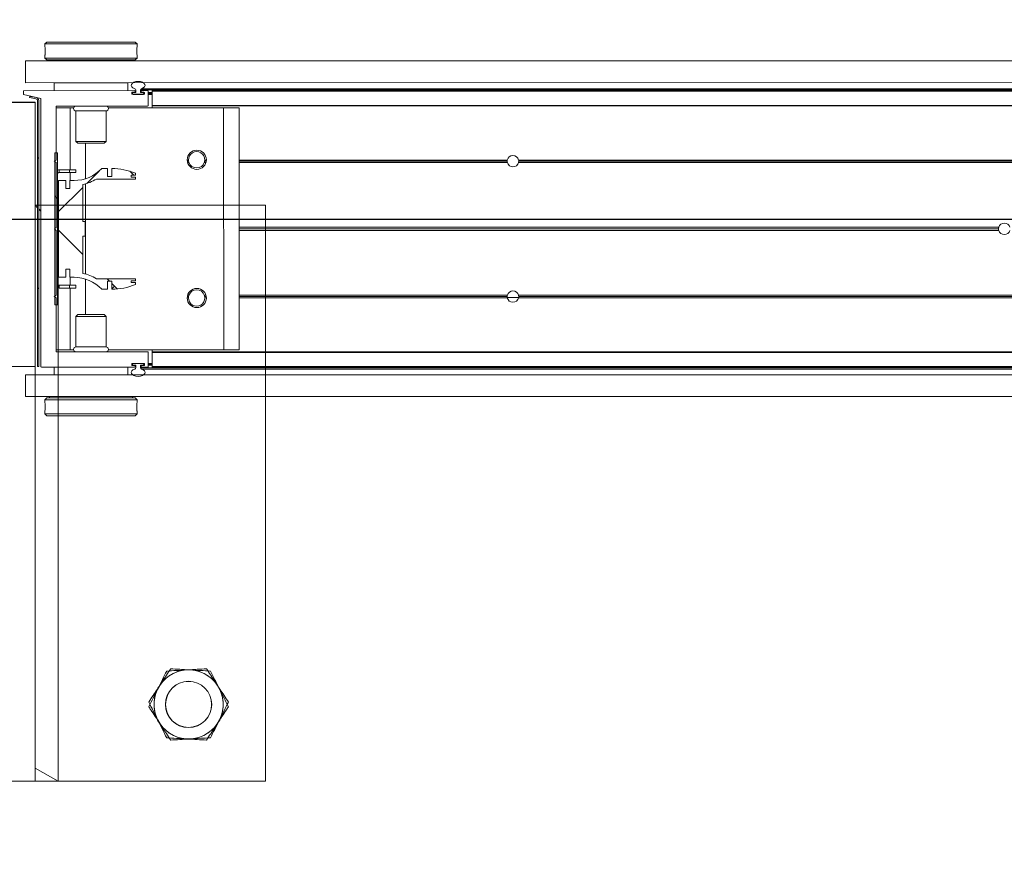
# Model space of a CAD drawing. Header units: feet. Extents: x 0 to 152508, y 0 to 59434.
# Tile 67 of 78: x 152384.16 to 152385.5, y 59280.01 to 59281.15. Entities that reach past the tile are written whole.
import ezdxf
from ezdxf import colors
from ezdxf.entities.mleader import LeaderData, LeaderLine
from ezdxf.math import Vec2, Vec3

# ---------------------------------------------------------------- set-up
doc = ezdxf.new("R2010")
doc.units = ezdxf.units.FT
doc.header["$LTSCALE"] = 0.1
doc.header["$MEASUREMENT"] = 0
doc.layers.add('Bridge plan$0$BR_P_Rail_Object', color=251, linetype='Continuous', lineweight=30)
doc.layers.add('Bridge plan$0$SC_Scratch7', color=252, linetype='Continuous', lineweight=0)
doc.layers.add('Trellis Base$0$L-ANNO-NOTE', color=30, linetype='Continuous')
doc.styles.add('Trellis Base$0$ARIAL', font='arial.ttf', dxfattribs={"width": 0.9})

# ---------------------------------------------------------------- blocks, each defined once
blk = doc.blocks.new('Bridge plan$0$HIGH ST SCREENWALL_2 PANEL PLAN_1')
at = {"layer": 'Bridge plan$0$SC_Scratch7', "lineweight": 0}
for p, q in [((-0.6666906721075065, 0.781226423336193), (-2.534146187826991e-05, 0.7812480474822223)), ((-0.3541912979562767, 0.7812365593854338), (-0.3125247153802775, 0.7812379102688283)), ((-0.3125247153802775, 0.7812379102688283), (-0.2812747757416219, 0.7812389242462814)), ((-0.3125247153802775, 0.7812379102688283), (-0.3125064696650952, 0.2187390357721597)), ((-0.3125247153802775, 0.7812379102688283), (-0.3125241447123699, 0.7636598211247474)), ((-0.2812747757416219, 0.7812389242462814), (-0.3125241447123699, 0.7636598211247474)), ((-0.2812494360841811, -9.121838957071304e-06), (-0.2812747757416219, 0.7812389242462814)), ((-2.534146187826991e-05, 0.7812480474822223), (5.820766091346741e-11, 6.984919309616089e-10)), ((-0.3541730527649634, 0.218737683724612), (-0.3125064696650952, 0.2187390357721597)), ((-0.3124948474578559, -0.1395935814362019), (-0.3125064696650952, 0.2187390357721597)), ((-0.3124948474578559, -0.1395935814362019), (-0.3541614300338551, -0.1395949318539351))]:
    blk.add_line(p, q, dxfattribs=at)
at = {"layer": 'Bridge plan$0$SC_Scratch7'}
blk.add_line((-0.3124993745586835, -1.013488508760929e-05), (-2.91038304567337e-10, 6.984919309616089e-10), dxfattribs=at)
at = {"layer": 'Bridge plan$0$SC_Scratch7', "lineweight": 0, "extrusion": (0, 0, -1)}
for radius in [0.03141660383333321, 0.03124993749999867]:
    blk.add_circle((0.1041884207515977, 0.6770782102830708), radius, dxfattribs=at)
for radius, start, end in [(0.0468749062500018, 33.3338163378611, 93.33381633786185), (0.04687490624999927, 93.33381633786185, 153.3338163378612), (0.0468749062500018, 333.3338163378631, 33.33381633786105), (0.04687490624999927, 153.3338163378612, 213.3338163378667), (0.04687490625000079, 273.3338163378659, 333.3338163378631), (0.04687490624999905, 213.3338163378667, 273.3338163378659)]:
    blk.add_arc((0.1041884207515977, 0.6770782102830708), radius, start, end, dxfattribs=at)
at = {"layer": 'Bridge plan$0$SC_Scratch7', "lineweight": 0}
for points, knots in [([(-0.1284799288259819, 0.7254476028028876), (-0.1303803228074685, 0.7225582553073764), (-0.1342002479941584, 0.7167504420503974), (-0.1392036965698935, 0.7091432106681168), (-0.1422699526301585, 0.7044812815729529), (-0.1433516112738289, 0.7028367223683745)], [0, 0, 0, 0, 0.3905333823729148, 0.7850020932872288, 1, 1, 1, 1]), ([(-0.1014624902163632, 0.7238737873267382), (-0.1021030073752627, 0.7239110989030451), (-0.1069527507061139, 0.7241936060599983), (-0.1160965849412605, 0.7247262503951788), (-0.1243270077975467, 0.7252056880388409), (-0.1284799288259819, 0.7254476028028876)], [0, 0, 0, 0, 0.07010265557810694, 0.5307909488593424, 1, 1, 1, 1]), ([(-0.07444505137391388, 0.7222999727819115), (-0.07883280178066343, 0.722555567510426), (-0.08768875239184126, 0.7230714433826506), (-0.09684352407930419, 0.7236047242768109), (-0.1014624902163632, 0.7238737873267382)], [0, 0, 0, 0, 0.4954579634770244, 1, 1, 1, 1]), ([(-0.06229929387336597, 0.6981152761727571), (-0.06258724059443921, 0.6986886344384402), (-0.0647674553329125, 0.7030298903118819), (-0.06887808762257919, 0.7112150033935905), (-0.07257809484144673, 0.7185824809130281), (-0.07444505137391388, 0.7222999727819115)], [0, 0, 0, 0, 0.070102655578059, 0.5307909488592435, 1, 1, 1, 1]), ([(-0.1433516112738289, 0.7028367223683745), (-0.1453752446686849, 0.6997599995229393), (-0.1494544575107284, 0.6935579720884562), (-0.1544051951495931, 0.6860308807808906), (-0.1573044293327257, 0.6816228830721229), (-0.1582232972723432, 0.6802258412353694)], [0, 0, 0, 0, 0.4020739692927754, 0.8104971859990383, 1, 1, 1, 1]), ([(-0.05015354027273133, 0.6739305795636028), (-0.05212606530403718, 0.6778582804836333), (-0.05610727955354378, 0.6857856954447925), (-0.06022282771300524, 0.6939806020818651), (-0.06229929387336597, 0.6981152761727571)], [0, 0, 0, 0, 0.4954579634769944, 1, 1, 1, 1]), ([(-0.1582232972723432, 0.6802258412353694), (-0.1562507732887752, 0.6762981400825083), (-0.1522695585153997, 0.6683707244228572), (-0.1481540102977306, 0.6601758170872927), (-0.1460775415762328, 0.6560411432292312)], [0, 0, 0, 0, 0.4954579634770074, 1, 1, 1, 1]), ([(-0.06502522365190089, 0.6513196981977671), (-0.06394355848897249, 0.6529642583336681), (-0.06089900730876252, 0.6575931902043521), (-0.05589534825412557, 0.6652007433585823), (-0.05207509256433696, 0.6710090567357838), (-0.05015354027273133, 0.6739305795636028)], [0, 0, 0, 0, 0.2149974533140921, 0.6051517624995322, 1, 1, 1, 1]), ([(-0.1460775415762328, 0.6560411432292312), (-0.1457896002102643, 0.6554677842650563), (-0.1436093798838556, 0.651126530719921), (-0.1394987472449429, 0.642941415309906), (-0.1357987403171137, 0.6355739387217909), (-0.1339317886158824, 0.631856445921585)], [0, 0, 0, 0, 0.07010265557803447, 0.5307909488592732, 1, 1, 1, 1]), ([(-0.07989690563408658, 0.6287088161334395), (-0.07897803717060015, 0.6301058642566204), (-0.0761076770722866, 0.6344699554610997), (-0.0711581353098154, 0.6419952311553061), (-0.06707885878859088, 0.6481973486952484), (-0.06502522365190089, 0.6513196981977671)], [0, 0, 0, 0, 0.189503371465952, 0.5919695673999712, 1, 1, 1, 1]), ([(-0.1339317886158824, 0.631856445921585), (-0.1295440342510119, 0.6316008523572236), (-0.1206880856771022, 0.6310849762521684), (-0.1115333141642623, 0.6305516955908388), (-0.1069143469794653, 0.6302826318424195)], [0, 0, 0, 0, 0.4954579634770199, 1, 1, 1, 1]), ([(-0.1069143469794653, 0.6302826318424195), (-0.1062738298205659, 0.6302453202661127), (-0.101424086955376, 0.6299628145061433), (-0.0922802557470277, 0.6294301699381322), (-0.08404982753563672, 0.6289507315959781), (-0.07989690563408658, 0.6287088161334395)], [0, 0, 0, 0, 0.07010265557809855, 0.5307909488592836, 1, 1, 1, 1])]:
    blk.add_open_spline(points, degree=3, knots=knots, dxfattribs=at)
blk = doc.blocks.new('Bridge plan$0$HIGH ST SCREENWALL_13 PANEL PLAN_3')
at = {"layer": 'Bridge plan$0$SC_Scratch7', "lineweight": 0, "extrusion": (0, 0, -1)}
h = blk.add_hatch(dxfattribs=at)
h.set_pattern_fill('ANSI31', color=256, scale=0.01, style=0, pattern_type=2)
h.set_pattern_definition([(135.001858, (57.98973188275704, -13.85449922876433), (0.08838530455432, 0.08839103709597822), [])])
h.paths.add_polyline_path([(52.37677149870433, -0.1409771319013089, 0.3639702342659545), (52.37883745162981, -0.1434390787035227), (52.3873770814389, -0.1449445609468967), (52.3870877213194, -0.146585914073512), (52.37854809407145, -0.1450804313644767, -0.3639702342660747), (52.3751048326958, -0.1409771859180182), (52.37509313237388, 0.219776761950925), (52.37675979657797, 0.219776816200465)])
h = blk.add_hatch(dxfattribs=at)
h.set_pattern_fill('ANSI31', color=256, scale=0.01, style=0, pattern_type=2)
h.set_pattern_definition([(135.001858, (57.99969882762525, -14.01250515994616), (0.08838530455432, 0.08839103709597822), [])])
h.paths.add_polyline_path([(52.34958175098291, -0.07007765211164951), (52.34957505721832, 0.1362969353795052), (52.3533250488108, 0.1362970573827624), (52.35333174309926, -0.07007753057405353)])
h = blk.add_hatch(dxfattribs=at)
h.set_pattern_fill('ANSI38', color=256, scale=0.01, style=0, pattern_type=2)
h.set_pattern_definition([(135.001858, (57.89973856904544, -14.04775746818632), (0.08838530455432, 0.08839103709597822), []), (45.001858, (57.89973856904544, -14.04775746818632), (0.2651616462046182, 0.0883967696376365), [0.31249938, -0.18749962])])
h.paths.add_polyline_path([(52.3385054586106, 0.08776796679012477), (52.3385051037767, 0.09872595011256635), (52.34811794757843, 0.09872626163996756), (52.34812220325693, -0.03250707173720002), (52.33850935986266, -0.03250738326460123), (52.33850900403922, -0.02154940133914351), (52.33286596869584, -0.02154958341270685), (52.3328663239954, -0.03250756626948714), (52.32722329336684, -0.03250774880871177, 0.2061892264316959), (52.28959266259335, -0.04871628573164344), (52.28155461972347, -0.04871654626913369), (52.2815542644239, -0.03775856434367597), (52.27597684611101, -0.03775874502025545), (52.27597720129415, -0.04871672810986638, -0.09842250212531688), (52.24395606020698, -0.04235294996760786), (52.24395597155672, -0.03964626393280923), (52.24968979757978, -0.0396460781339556), (52.24968971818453, -0.03718545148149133), (52.2439558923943, -0.03718563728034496), (52.24395580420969, -0.03447895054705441), (52.29684656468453, -0.03447723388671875, -0.0857050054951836), (52.31531369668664, -0.02717471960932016), (52.3153120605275, 0.02326603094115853), (52.31203122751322, 0.02326592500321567), (52.31203058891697, 0.04295092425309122), (52.31531142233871, 0.04295103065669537), (52.31530978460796, 0.09339178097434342, -0.0857050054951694), (52.29684217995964, 0.1006930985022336), (52.24395142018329, 0.1006913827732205), (52.24395133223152, 0.1033980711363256), (52.24968515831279, 0.1033982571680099), (52.24968507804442, 0.1058588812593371), (52.24395125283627, 0.1058586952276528), (52.24395116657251, 0.1085653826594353, -0.09842250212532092), (52.27597189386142, 0.1149312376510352), (52.27597224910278, 0.1039732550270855), (52.28154966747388, 0.103973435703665), (52.28154931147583, 0.114931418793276), (52.28958735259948, 0.1149316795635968, 0.2061892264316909), (52.32721903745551, 0.09872558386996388), (52.33286206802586, 0.09872576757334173), (52.33286242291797, 0.08776778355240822)])
at = {"layer": 'Bridge plan$0$SC_Scratch7', "lineweight": 0}
for p, q in [((-52.06757550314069, 0.7822656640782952), (-52.73424083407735, 0.782287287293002)), ((-52.3800748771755, 0.7822757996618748), (-52.42174145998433, 0.7822771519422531)), ((-52.3800748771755, 0.7822757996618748), (-52.38009179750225, 0.2606101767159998)), ((-52.3800748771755, 0.7822757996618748), (-52.38007544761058, 0.7646977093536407)), ((-52.38007544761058, 0.7646977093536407), (-52.34882494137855, 0.7822747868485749)), ((-52.34882494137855, 0.7822747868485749), (-52.3800748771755, 0.7822757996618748)), ((-52.34882494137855, 0.7822747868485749), (-52.34884102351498, 0.2864457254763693)), ((-52.06759242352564, 0.2606000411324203), (-52.06757550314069, 0.7822656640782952)), ((-52.36665356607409, 0.283946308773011), (-52.36665366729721, 0.2808184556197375)), ((-52.36415349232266, 0.2864462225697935), (-52.36665356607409, 0.283946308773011)), ((-52.36665356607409, 0.283946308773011), (-52.24165381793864, 0.2839422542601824)), ((-52.36415349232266, 0.2864462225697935), (-52.24415373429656, 0.2864423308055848)), ((-52.24165381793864, 0.2839422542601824), (-52.24415373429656, 0.2864423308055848)), ((-52.24165391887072, 0.2808131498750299), (-52.24165381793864, 0.2839422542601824)), ((-52.36665408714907, 0.2678788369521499), (-52.3666541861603, 0.2648321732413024)), ((-52.24198785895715, 0.2747478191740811), (-52.24197715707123, 0.2729386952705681)), ((-52.2416544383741, 0.2648281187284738), (-52.241654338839, 0.2678772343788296)), ((-52.39311260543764, 0.2606105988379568), (-52.39311356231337, 0.2311106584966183)), ((-52.39311260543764, 0.2606105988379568), (-48.40353725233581, 0.2604812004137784)), ((-52.3666541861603, 0.2648321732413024), (-52.36415427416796, 0.2623320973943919)), ((-52.3666541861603, 0.2648321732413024), (-52.2416544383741, 0.2648281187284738)), ((-52.36415427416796, 0.2623320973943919), (-52.24415451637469, 0.2623282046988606)), ((-52.36040428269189, 0.2623319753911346), (-52.36040433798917, 0.260609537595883)), ((-52.24790456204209, 0.260605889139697), (-52.24790450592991, 0.2623283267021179)), ((-52.24415451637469, 0.2623282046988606), (-52.2416544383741, 0.2648281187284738)), ((-52.39311356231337, 0.2311106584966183), (-48.40353820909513, 0.2309812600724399)), ((-52.38009275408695, 0.2311102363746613), (-52.38009312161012, 0.2197769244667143)), ((-52.35417392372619, 0.2310260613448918), (-52.35417426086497, 0.2206094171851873)), ((-52.35417392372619, 0.2310260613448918), (-52.3541553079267, 0.2310260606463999)), ((-52.35415564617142, 0.2206094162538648), (-52.3541553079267, 0.2310260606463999)), ((-52.3541553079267, 0.2310260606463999), (-52.2541555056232, 0.2310228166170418)), ((-52.34884281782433, 0.2311092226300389), (-52.34884282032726, 0.2310258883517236)), ((-52.3197803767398, 0.2311082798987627), (-52.3197803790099, 0.231024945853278)), ((-52.28853044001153, 0.2310239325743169), (-52.28853043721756, 0.2311072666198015)), ((-52.2541555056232, 0.2310228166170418), (-52.25415584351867, 0.2206061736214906)), ((-52.25413689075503, 0.2310228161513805), (-52.25413722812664, 0.2206061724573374)), ((-52.38009312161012, 0.2197769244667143), (-52.42175970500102, 0.2197782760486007)), ((-52.38010474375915, -0.1385556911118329), (-52.38009312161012, 0.2197769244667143)), ((-52.37675979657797, 0.219776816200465), (-52.37677149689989, -0.1409771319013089)), ((-52.37675979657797, 0.219776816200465), (-52.37509313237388, 0.219776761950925)), ((-52.37509313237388, 0.219776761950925), (-52.3751048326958, -0.1409771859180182)), ((-52.37228063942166, 0.2197897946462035), (-52.372292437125, -0.1439725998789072)), ((-52.24497607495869, 0.2206058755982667), (-52.37146040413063, 0.2206099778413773)), ((-52.24894766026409, 0.2164678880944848), (-52.24894762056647, 0.2177024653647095)), ((-52.23226792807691, 0.2156471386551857), (-52.24812747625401, 0.2156476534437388)), ((-52.24812738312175, 0.2185226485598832), (-52.24497614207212, 0.2185225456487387)), ((-52.24798930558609, 0.217105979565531), (-52.24798932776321, 0.216439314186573)), ((-52.24715602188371, 0.2156059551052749), (-52.2332393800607, 0.2156055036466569)), ((-52.24353095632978, 0.2179391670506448), (-52.24715594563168, 0.2179392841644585)), ((-52.24415591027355, 0.2193427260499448), (-52.24415589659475, 0.2197856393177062)), ((-52.24353084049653, 0.2215194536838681), (-52.24353095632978, 0.2179391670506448)), ((-52.23686430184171, 0.2179389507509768), (-52.23686418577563, 0.2215192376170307)), ((-52.23342619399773, 0.2179388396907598), (-52.23686430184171, 0.2179389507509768)), ((-52.23686418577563, 0.2215192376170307), (-50.46433150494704, 0.2214617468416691)), ((-52.23623924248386, 0.2197853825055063), (-52.23623925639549, 0.2193424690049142)), ((-52.2355953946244, 0.2232515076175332), (-50.46439194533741, 0.2231940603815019)), ((-52.23541907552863, 0.2185222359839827), (-52.23226783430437, 0.2185221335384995)), ((-52.2272677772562, 0.2206053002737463), (-52.23541900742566, 0.2206055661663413)), ((-52.23342619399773, 0.2179388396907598), (-52.23240597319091, 0.2179388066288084)), ((-52.23240604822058, 0.2156471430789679), (-52.23240602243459, 0.2164388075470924)), ((-52.23240602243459, 0.2164388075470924), (-52.23240600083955, 0.2171054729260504)), ((-52.23240602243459, 0.2164388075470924), (-52.23144819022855, 0.2164387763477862)), ((-52.23240600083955, 0.2171054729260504), (-52.23240597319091, 0.2179388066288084)), ((-52.23240600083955, 0.2171054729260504), (-52.2314476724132, 0.2171054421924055)), ((-52.23240597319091, 0.2179388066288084), (-52.23148259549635, 0.2179387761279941)), ((-52.23144765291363, 0.2177018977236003), (-52.23144769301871, 0.2164673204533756)), ((-52.22644822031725, 0.2006053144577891), (-52.22644759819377, 0.219785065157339)), ((-52.22644773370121, 0.215605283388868), (-52.2212394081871, 0.215605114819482)), ((-52.22644770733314, 0.2164386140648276), (-52.22123938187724, 0.2164384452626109)), ((-52.22644768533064, 0.2171052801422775), (-52.22123935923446, 0.2171051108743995)), ((-52.22644765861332, 0.2179386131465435), (-52.22123933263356, 0.2179384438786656)), ((-52.22123989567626, 0.2005920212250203), (-52.2212392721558, 0.219784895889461)), ((-52.2212392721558, 0.219784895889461), (-52.22123924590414, 0.2206051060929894)), ((-50.46427101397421, 0.2197279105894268), (-52.2212392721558, 0.219784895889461)), ((-50.46429963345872, 0.2205481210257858), (-52.22123924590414, 0.2206051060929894)), ((-52.22123992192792, 0.199771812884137), (-52.22123989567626, 0.2005920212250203)), ((-50.46360140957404, 0.2005350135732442), (-52.22123989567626, 0.2005920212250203)), ((-52.35145037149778, 0.1264428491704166), (-52.35144801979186, 0.1989558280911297)), ((-52.35144807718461, 0.1971718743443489), (-52.33248978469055, 0.1971712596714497)), ((-52.35062778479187, 0.1997760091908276), (-52.22728157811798, 0.1997720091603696)), ((-52.34884383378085, 0.199775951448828), (-52.34884391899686, 0.1971717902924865)), ((-52.33249250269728, 0.11337976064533), (-52.33248978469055, 0.1971712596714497)), ((-52.33248978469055, 0.1971712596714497), (-52.32778342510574, 0.1971711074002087)), ((-52.32457326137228, 0.1932134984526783), (-52.32457460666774, 0.1517306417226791)), ((-52.28374001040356, 0.1932121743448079), (-52.32457326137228, 0.1932134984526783)), ((-52.28374135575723, 0.1517293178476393), (-52.28374001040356, 0.1932121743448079)), ((-52.28052958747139, 0.1971695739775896), (-52.12415686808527, 0.1971645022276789)), ((-52.22124000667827, 0.1971676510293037), (-52.22123992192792, 0.199771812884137)), ((-50.46357279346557, 0.1997148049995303), (-52.22123992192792, 0.199771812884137)), ((-52.12416751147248, -0.1309598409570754), (-52.12415686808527, 0.1971645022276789)), ((-52.12415686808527, 0.1971645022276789), (-52.10332357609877, 0.197163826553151)), ((-52.1033342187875, -0.1309605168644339), (-52.10332357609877, 0.197163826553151)), ((-52.32457460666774, 0.1517306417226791), (-52.32220263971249, 0.149358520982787)), ((-52.28374135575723, 0.1517293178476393), (-52.32457460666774, 0.1517306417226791)), ((-52.28611347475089, 0.1493573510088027), (-52.32220263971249, 0.149358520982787)), ((-52.31165960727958, 0.1011175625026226), (-52.31165804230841, 0.1493581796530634)), ((-52.28611347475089, 0.1493573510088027), (-52.28374135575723, 0.1517293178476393)), ((-52.3533250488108, 0.1362970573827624), (-52.35333174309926, -0.07007753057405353)), ((-52.34957505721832, 0.1362969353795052), (-52.3533250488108, 0.1362970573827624)), ((-52.34957505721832, 0.1362969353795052), (-52.34958175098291, -0.07007765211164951)), ((-52.35395042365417, 0.1247762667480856), (-52.35145037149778, 0.1264428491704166)), ((-52.35145047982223, 0.1231095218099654), (-52.35395042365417, 0.1247762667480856)), ((-52.35145333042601, 0.0352342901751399), (-52.35145047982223, 0.1231095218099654)), ((-52.17190123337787, 0.1264370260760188), (-52.17363155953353, 0.1264370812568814)), ((-52.17171155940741, 0.1247703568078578), (-52.17347053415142, 0.1247704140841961)), ((-52.17125550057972, 0.1231036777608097), (-52.17308664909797, 0.1231037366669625)), ((-52.14814841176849, 0.1231029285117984), (-52.1503962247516, 0.1231030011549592)), ((-52.14776441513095, 0.1247695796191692), (-52.14994005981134, 0.1247696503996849)), ((-52.14760328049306, 0.1264362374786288), (-52.14975027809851, 0.1264363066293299)), ((-51.73926336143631, 0.1230896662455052), (-52.10332597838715, 0.1231014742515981)), ((-51.73947141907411, 0.1247563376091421), (-52.10332592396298, 0.1247681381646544)), ((-51.73931962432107, 0.1264229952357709), (-52.10332587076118, 0.1264348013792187)), ((-51.73939160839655, 0.1260063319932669), (-51.72392831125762, 0.1260058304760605)), ((-50.62749559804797, 0.1230536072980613), (-51.72405674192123, 0.1230891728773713)), ((-50.62749549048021, 0.1263869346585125), (-51.72400026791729, 0.1264224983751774)), ((-50.62749554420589, 0.1247202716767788), (-51.72384858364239, 0.1247558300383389)), ((-52.34715913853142, 0.1133802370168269), (-52.34715926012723, 0.1096302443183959)), ((-52.33315062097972, 0.1096297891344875), (-52.34715926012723, 0.1096302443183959)), ((-52.33315049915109, 0.1133797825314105), (-52.34715913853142, 0.1133802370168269)), ((-52.33315062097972, 0.1096297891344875), (-52.33315049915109, 0.1133797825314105)), ((-52.3248173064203, 0.1096295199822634), (-52.33315062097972, 0.1096297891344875)), ((-52.32481718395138, 0.1133795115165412), (-52.33315049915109, 0.1133797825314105)), ((-52.33249297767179, 0.0987257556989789), (-52.33249262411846, 0.1096297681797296)), ((-52.3248173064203, 0.1096295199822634), (-52.32481718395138, 0.1133795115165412)), ((-52.28154931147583, 0.114931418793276), (-52.28958735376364, 0.1149316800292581)), ((-52.28154966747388, 0.103973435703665), (-52.28154931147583, 0.114931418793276)), ((-52.27597189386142, 0.1149312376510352), (-52.27597224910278, 0.1039732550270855)), ((-52.24395125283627, 0.1058586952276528), (-52.24395116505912, 0.1085653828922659)), ((-52.34811794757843, 0.09872626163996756), (-52.34812220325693, -0.03250707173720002)), ((-52.3385051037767, 0.09872595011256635), (-52.34811794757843, 0.09872626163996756)), ((-52.3385054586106, 0.08776796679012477), (-52.3385051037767, 0.09872595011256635)), ((-52.33286206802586, 0.09872576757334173), (-52.33286242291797, 0.08776778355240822)), ((-52.32721903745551, 0.09872558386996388), (-52.33286206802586, 0.09872576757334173)), ((-52.31166379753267, -0.0280592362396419), (-52.31165982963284, 0.09427606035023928)), ((-52.29684217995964, 0.1006930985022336), (-52.24395142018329, 0.1006913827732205)), ((-52.27597224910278, 0.1039732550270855), (-52.28154966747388, 0.103973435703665)), ((-52.24968515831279, 0.1033982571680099), (-52.24968507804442, 0.1058588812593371)), ((-52.24395133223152, 0.1033980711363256), (-52.24968515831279, 0.1033982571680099)), ((-52.24968507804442, 0.1058588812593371), (-52.24395125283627, 0.1058586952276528)), ((-52.24395142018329, 0.1006913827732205), (-52.24395133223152, 0.1033980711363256)), ((-52.33286242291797, 0.08776778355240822), (-52.3385054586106, 0.08776796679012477)), ((-52.31531142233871, 0.04295103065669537), (-52.31530978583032, 0.09339178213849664)), ((-52.31203058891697, 0.04295092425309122), (-52.31531142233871, 0.04295103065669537)), ((-52.31203122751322, 0.02326592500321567), (-52.31203058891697, 0.04295092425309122)), ((-52.35357798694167, 0.03310977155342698), (-52.35145333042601, 0.0352342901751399)), ((-52.35145346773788, 0.03098511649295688), (-52.35357798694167, 0.03310977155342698)), ((-52.35145631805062, -0.0568901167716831), (-52.35145346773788, 0.03098511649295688)), ((-51.07251575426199, 0.03094363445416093), (-52.10332896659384, 0.03097706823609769)), ((-51.07281012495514, 0.03306823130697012), (-52.10332889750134, 0.03310165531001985)), ((-51.07251561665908, 0.03519280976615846), (-52.10332882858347, 0.0352262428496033)), ((-52.31531369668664, -0.02717471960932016), (-52.3153120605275, 0.02326603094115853)), ((-52.3153120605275, 0.02326603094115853), (-52.31203122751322, 0.02326592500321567)), ((-52.3767667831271, 0.004360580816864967), (-52.38010021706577, 0.001027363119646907)), ((-52.37228748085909, 0.008839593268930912), (-52.37510006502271, 0.006027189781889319)), ((-52.33850935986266, -0.03250738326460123), (-52.33850900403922, -0.02154940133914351)), ((-52.33850900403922, -0.02154940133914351), (-52.33286596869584, -0.02154958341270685)), ((-52.33286596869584, -0.02154958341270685), (-52.3328663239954, -0.03250756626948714)), ((-52.34812220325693, -0.03250707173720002), (-52.33850935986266, -0.03250738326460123)), ((-52.3328663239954, -0.03250756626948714), (-52.3272232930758, -0.03250774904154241)), ((-52.33249758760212, -0.04341159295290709), (-52.33249723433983, -0.03250757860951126)), ((-52.31166558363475, -0.08314135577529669), (-52.31166401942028, -0.03490073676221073)), ((-52.24395580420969, -0.03447895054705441), (-52.29684656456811, -0.03447723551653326)), ((-52.28155461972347, -0.04871654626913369), (-52.2815542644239, -0.03775856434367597)), ((-52.2815542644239, -0.03775856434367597), (-52.27597684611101, -0.03775874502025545)), ((-52.27597684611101, -0.03775874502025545), (-52.27597720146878, -0.04871672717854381)), ((-52.24968979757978, -0.0396460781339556), (-52.24968971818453, -0.03718545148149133)), ((-52.24395597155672, -0.03964626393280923), (-52.24968979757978, -0.0396460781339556)), ((-52.24968971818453, -0.03718545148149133), (-52.2439558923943, -0.03718563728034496)), ((-52.24395606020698, -0.04235294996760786), (-52.24395597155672, -0.03964626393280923)), ((-52.2439558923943, -0.03718563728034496), (-52.24395580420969, -0.03447895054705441)), ((-52.34716422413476, -0.04341111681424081), (-52.34716434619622, -0.04716110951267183)), ((-52.34716434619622, -0.04716110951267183), (-52.33315570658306, -0.0471615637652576)), ((-52.34716422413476, -0.04341111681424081), (-52.33315558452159, -0.04341157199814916)), ((-52.33315558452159, -0.04341157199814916), (-52.33315570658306, -0.0471615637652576)), ((-52.33315570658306, -0.0471615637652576), (-52.32482239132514, -0.04716183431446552)), ((-52.33315558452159, -0.04341157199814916), (-52.32482226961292, -0.04341184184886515)), ((-52.3325004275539, -0.1309530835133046), (-52.33249770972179, -0.04716158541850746)), ((-52.32482226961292, -0.04341184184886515), (-52.32482239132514, -0.04716183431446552)), ((-52.28959266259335, -0.04871628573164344), (-52.28155461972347, -0.04871654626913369)), ((-52.35395636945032, -0.05855669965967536), (-52.35145631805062, -0.0568901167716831)), ((-52.35145642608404, -0.06022344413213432), (-52.35395636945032, -0.05855669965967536)), ((-52.3514587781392, -0.1327364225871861), (-52.35145642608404, -0.06022344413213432)), ((-52.17190728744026, -0.0602292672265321), (-52.17363761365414, -0.06022921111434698)), ((-52.17171750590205, -0.0585626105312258), (-52.17347648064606, -0.05856255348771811)), ((-52.17126133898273, -0.0568959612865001), (-52.17309248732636, -0.05689590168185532)), ((-52.1481542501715, -0.05689671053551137), (-52.15040206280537, -0.05689663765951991)), ((-52.14777036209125, -0.05856338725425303), (-52.14994600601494, -0.058563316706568)), ((-52.14760933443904, -0.06023005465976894), (-52.14975633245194, -0.06022998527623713)), ((-51.73932567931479, -0.06024329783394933), (-52.10333192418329, -0.06023149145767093)), ((-51.7394773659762, -0.05857662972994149), (-52.10333187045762, -0.05856482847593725)), ((-51.73926919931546, -0.05690997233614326), (-52.10333181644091, -0.05689816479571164)), ((-50.62750143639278, -0.05694603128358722), (-51.72406258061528, -0.05691046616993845)), ((-50.6275015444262, -0.0602793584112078), (-51.72400632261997, -0.0602437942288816)), ((-50.62750149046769, -0.0586126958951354), (-51.72385452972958, -0.05857713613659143)), ((-52.35333174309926, -0.07007753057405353), (-52.34958175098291, -0.07007765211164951)), ((-52.32458230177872, -0.08551297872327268), (-52.32458364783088, -0.1269958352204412)), ((-52.32221017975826, -0.08314101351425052), (-52.32458230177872, -0.08551297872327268)), ((-52.32458230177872, -0.08551297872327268), (-52.28374905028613, -0.08551430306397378)), ((-52.32221017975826, -0.08314101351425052), (-52.28612101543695, -0.08314218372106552)), ((-52.28374905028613, -0.08551430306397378), (-52.28612101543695, -0.08314218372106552)), ((-52.28375039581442, -0.1269971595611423), (-52.28374905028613, -0.08551430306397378)), ((-52.35145871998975, -0.1309524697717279), (-52.3325004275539, -0.1309530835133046)), ((-52.22727926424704, -0.1335606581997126), (-52.35063859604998, -0.1335566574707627)), ((-52.3325004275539, -0.1309530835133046), (-52.32779406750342, -0.1309532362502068)), ((-52.32458364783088, -0.1269958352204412), (-52.28375039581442, -0.1269971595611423)), ((-52.28054022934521, -0.1309547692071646), (-52.12416751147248, -0.1309598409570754)), ((-52.22125075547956, -0.1342489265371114), (-52.22125073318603, -0.1335608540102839)), ((-52.22125073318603, -0.1335608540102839), (-52.22125064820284, -0.1309566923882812)), ((-50.46358360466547, -0.133617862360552), (-52.22125073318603, -0.1335608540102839)), ((-52.12416751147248, -0.1309598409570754), (-52.1033342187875, -0.1309605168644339)), ((-52.42177132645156, -0.1385543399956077), (-52.38010474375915, -0.1385556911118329)), ((-52.372292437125, -0.1439725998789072), (-52.3957300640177, -0.1493884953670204)), ((-52.37883745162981, -0.1434390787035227), (-52.3873770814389, -0.1449445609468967)), ((-52.3870877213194, -0.146585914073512), (-52.3873770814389, -0.1449445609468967)), ((-52.37854809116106, -0.1450804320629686), (-52.3870877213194, -0.146585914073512)), ((-52.22645970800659, -0.1535737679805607), (-52.22645908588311, -0.1343808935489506)), ((-52.22125138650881, -0.153706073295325), (-52.22125075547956, -0.1342489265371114)), ((-50.46360765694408, -0.1343059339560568), (-52.22125075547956, -0.1342489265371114)), ((-52.3957300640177, -0.1493884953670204), (-52.39573022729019, -0.1543884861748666)), ((-52.39573022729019, -0.1543884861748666), (-52.24498823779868, -0.1543933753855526)), ((-52.35416814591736, -0.1648064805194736), (-52.35416780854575, -0.154389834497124)), ((-52.25416800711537, -0.1543930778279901), (-52.25416834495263, -0.1648097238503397)), ((-52.24895959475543, -0.1514897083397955), (-52.24895955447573, -0.1502551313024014)), ((-52.24498817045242, -0.1523100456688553), (-52.24813941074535, -0.1523099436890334)), ((-52.24813931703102, -0.1494349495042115), (-52.23227976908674, -0.1494354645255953)), ((-52.24800122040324, -0.1502266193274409), (-52.24800124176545, -0.1508932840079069)), ((-52.23325122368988, -0.1493937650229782), (-52.24716785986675, -0.1493933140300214)), ((-52.2469810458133, -0.1517266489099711), (-52.24354294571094, -0.1517267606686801)), ((-52.24416800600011, -0.1535731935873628), (-52.24416799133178, -0.1531302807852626)), ((-52.24354294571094, -0.1517267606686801), (-52.2435430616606, -0.1553070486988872)), ((-52.2368764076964, -0.1553072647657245), (-52.23687629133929, -0.151726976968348)), ((-52.2368764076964, -0.1553072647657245), (-50.46434372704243, -0.1553647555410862)), ((-52.23687629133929, -0.151726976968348), (-52.23325129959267, -0.1517270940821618)), ((-52.23625133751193, -0.1531305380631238), (-52.23625135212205, -0.1535734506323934)), ((-52.23560772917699, -0.1570396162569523), (-50.46440427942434, -0.1570970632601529)), ((-52.23543117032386, -0.1543936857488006), (-52.22727993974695, -0.1543939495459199)), ((-52.23227986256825, -0.1523104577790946), (-52.23543110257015, -0.1523103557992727)), ((-52.23325129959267, -0.1517270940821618), (-52.23241796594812, -0.1517271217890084)), ((-52.23241796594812, -0.1517271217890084), (-52.2324179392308, -0.1508937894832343)), ((-52.23241796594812, -0.1517271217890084), (-52.23149458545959, -0.1517271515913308)), ((-52.2324179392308, -0.1508937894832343), (-52.23241791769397, -0.1502271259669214)), ((-52.2324179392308, -0.1508937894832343), (-52.23145960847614, -0.1508938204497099)), ((-52.23241791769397, -0.1502271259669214), (-52.23241789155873, -0.1494354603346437)), ((-52.23241791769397, -0.1502271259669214), (-52.23146008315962, -0.1502271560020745)), ((-52.2314595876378, -0.1502556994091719), (-52.23145962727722, -0.1514902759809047)), ((-52.22645964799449, -0.1517273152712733), (-52.22125132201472, -0.1517274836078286)), ((-52.22645962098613, -0.1508939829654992), (-52.22125129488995, -0.1508941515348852)), ((-52.22645960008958, -0.1502273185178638), (-52.22125127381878, -0.1502274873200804)), ((-52.22645957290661, -0.1493939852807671), (-52.22125124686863, -0.1493941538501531)), ((-52.22125140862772, -0.1543941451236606), (-52.22125138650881, -0.153706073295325)), ((-50.46431179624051, -0.1544511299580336), (-52.22125140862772, -0.1543941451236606)), ((-50.46428774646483, -0.1537630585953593), (-52.22125138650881, -0.153706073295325)), ((-52.39312641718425, -0.1652218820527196), (-52.39312737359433, -0.194721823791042)), ((-52.39312641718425, -0.1652218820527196), (-48.40355106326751, -0.1653512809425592)), ((-52.25416834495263, -0.1648097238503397), (-52.35416814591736, -0.1648064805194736)), ((-52.31979321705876, -0.1648075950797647), (-52.31979323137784, -0.1652242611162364)), ((-52.28854329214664, -0.165225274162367), (-52.28854327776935, -0.1648086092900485)), ((-52.39312737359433, -0.194721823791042), (-48.40355201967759, -0.194851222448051)), ((-52.36666921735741, -0.1986117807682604), (-52.36666931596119, -0.2016608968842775)), ((-52.36416914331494, -0.1961118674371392), (-52.36666921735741, -0.1986117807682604)), ((-52.24166946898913, -0.1986158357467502), (-52.36666921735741, -0.1986117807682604)), ((-52.24416938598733, -0.1961157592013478), (-52.36416914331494, -0.1961118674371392)), ((-52.36041910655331, -0.1947228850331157), (-52.36041915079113, -0.1961119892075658)), ((-52.24791937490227, -0.1961156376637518), (-52.24791932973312, -0.1947265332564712)), ((-52.24166946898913, -0.1986158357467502), (-52.24416938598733, -0.1961157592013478)), ((-52.24166956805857, -0.2016624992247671), (-52.24166946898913, -0.1986158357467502)), ((-52.36633579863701, -0.208531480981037), (-52.36634649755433, -0.2067223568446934)), ((-52.36666973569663, -0.2145968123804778), (-52.36666983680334, -0.2177259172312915)), ((-52.36666983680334, -0.2177259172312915), (-52.36416992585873, -0.2202259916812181)), ((-52.24167008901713, -0.2177299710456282), (-52.36666983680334, -0.2177259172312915)), ((-52.24417016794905, -0.2202298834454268), (-52.36416992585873, -0.2202259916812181)), ((-52.24417016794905, -0.2202298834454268), (-52.24167008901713, -0.2177299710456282)), ((-52.24167008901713, -0.2177299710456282), (-52.24166998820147, -0.2146021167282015))]:
    blk.add_line(p, q, dxfattribs=at)
at = {"layer": 'Bridge plan$0$SC_Scratch7', "lineweight": 0, "extrusion": (0, 0, -1)}
for centre, radius in [((52.17174534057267, 0.6781025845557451), 0.0314166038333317), ((52.17174534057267, 0.6781025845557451), 0.03124993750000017), ((52.16061740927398, 0.1268533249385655), 0.01302080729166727), ((52.16062349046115, -0.06064629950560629), 0.01302080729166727)]:
    blk.add_circle(centre, radius, dxfattribs=at)
at = {"layer": 'Bridge plan$0$SC_Scratch7', "lineweight": 0}
for centre, radius, start, end in [((-52.17174534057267, 0.6781025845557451), 0.04687490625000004, 93.33381642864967, 153.3338164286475), ((-52.17174534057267, 0.6781025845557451), 0.04687490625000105, 33.33381642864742, 93.33381642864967), ((-52.17174534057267, 0.6781025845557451), 0.04687490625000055, 153.3338164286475, 213.3338164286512), ((-52.17174534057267, 0.6781025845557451), 0.04687490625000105, 333.3338164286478, 33.33381642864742), ((-52.17174534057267, 0.6781025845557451), 0.04687490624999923, 273.3338164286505, 333.3338164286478), ((-52.17174534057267, 0.6781025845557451), 0.04687490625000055, 213.3338164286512, 273.3338164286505), ((-52.42897159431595, 0.2743910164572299), 0.06265684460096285, 354.0342443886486, 5.887848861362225), ((-52.37146043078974, 0.2197897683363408), 0.0008202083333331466, 89.99814166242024, 179.9981416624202), ((-52.24812744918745, 0.2164678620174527), 0.0008202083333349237, 179.9981416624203, 269.9981416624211), ((-52.24812740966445, 0.2177024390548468), 0.0008202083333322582, 89.99814166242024, 179.9981416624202), ((-52.24715599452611, 0.2164392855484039), 0.00083333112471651, 179.9981031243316, 269.9981416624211), ((-52.24715597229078, 0.2171059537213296), 0.000833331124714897, 89.9981416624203, 179.9981776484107), ((-52.24497611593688, 0.2193427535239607), 0.0008202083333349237, 269.9981416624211, 359.9981416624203), ((-52.24497610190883, 0.2197856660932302), 0.0008202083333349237, 359.9981416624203, 89.9981416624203), ((-52.24534784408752, 0.2215195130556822), 0.001817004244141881, 359.9981416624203, 72.4356820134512), ((-52.23504718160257, 0.2215191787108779), 0.001817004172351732, 107.5606011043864, 179.9981433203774), ((-52.23541904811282, 0.2193424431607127), 0.0008202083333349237, 179.9981416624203, 269.9981416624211), ((-52.23541903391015, 0.2197853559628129), 0.0008202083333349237, 89.9981416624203, 179.9981416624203), ((-52.23342622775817, 0.2168976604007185), 0.001041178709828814, 11.51323150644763, 89.9981416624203), ((-52.23323935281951, 0.2164388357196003), 0.0008333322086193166, 269.9981416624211, 359.9980818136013), ((-52.23226790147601, 0.2164673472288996), 0.0008202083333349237, 269.9981416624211, 359.9981416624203), ((-52.23226786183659, 0.2177019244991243), 0.0008202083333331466, 359.9981416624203, 89.99814166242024), ((-52.2272678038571, 0.219785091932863), 0.0008202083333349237, 359.9981416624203, 89.9981416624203), ((-52.22728155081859, 0.2006053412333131), 0.0008333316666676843, 269.9981416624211, 359.9981416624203), ((-52.35062781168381, 0.1989558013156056), 0.0008202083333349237, 89.9981416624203, 179.9981416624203), ((-52.32457315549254, 0.1964943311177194), 0.003280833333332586, 89.99814166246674, 269.9981416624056), ((-52.28373990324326, 0.196493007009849), 0.003280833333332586, 269.9981416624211, 89.99814166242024), ((-52.16082573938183, 0.1268533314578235), 0.01108331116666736, 357.843657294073, 182.1526260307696), ((-52.16082573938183, 0.1268533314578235), 0.01108331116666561, 182.1526260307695, 190.8324766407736), ((-52.16082573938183, 0.1268533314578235), 0.01108331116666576, 190.8324766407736, 199.7742688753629), ((-52.16082573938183, 0.1268533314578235), 0.01108331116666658, 199.7742688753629, 340.2220144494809), ((-52.16082573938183, 0.1268533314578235), 0.01108331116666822, 340.2220144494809, 349.1638066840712), ((-52.16082573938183, 0.1268533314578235), 0.01108331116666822, 349.1638066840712, 357.843657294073), ((-51.73165999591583, 0.1248851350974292), 0.007812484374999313, 168.6473907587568, 180.9446345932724), ((-51.73165999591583, 0.1248851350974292), 0.007812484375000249, 180.9446345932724, 193.2865001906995), ((-51.73165999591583, 0.1248851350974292), 0.007812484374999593, 11.34889256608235, 168.6473907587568), ((-51.73165999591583, 0.1248851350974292), 0.007812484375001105, 193.2865001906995, 346.7097831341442), ((-51.73165999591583, 0.1248851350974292), 0.007812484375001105, 346.7097831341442, 359.0516487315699), ((-51.73165999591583, 0.1248851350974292), 0.007812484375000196, 359.0516487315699, 11.3488925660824), ((-52.34715933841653, 0.1072135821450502), 0.002416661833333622, 89.9981416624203, 179.9981416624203), ((-52.34715933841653, 0.1072135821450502), 0.006166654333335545, 89.9981416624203, 113.0704114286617), ((-52.32721735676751, 0.1505164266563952), 0.05179084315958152, 269.9981416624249, 316.6001438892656), ((-52.27597460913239, 0.03120132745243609), 0.0837299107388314, 67.51378105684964, 89.9981416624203), ((-52.32721735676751, 0.1505164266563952), 0.05835250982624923, 281.7746374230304, 301.3688958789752), ((-51.06499763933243, 0.03306797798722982), 0.007812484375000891, 15.7783413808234, 164.2179419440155), ((-51.06499763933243, 0.03306797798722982), 0.007812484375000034, 164.2179419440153, 179.9981416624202), ((-51.06499763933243, 0.03306797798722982), 0.007812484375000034, 179.9981416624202, 195.7783413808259), ((-51.06499763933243, 0.03306797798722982), 0.007812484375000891, 195.7783413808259, 344.217941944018), ((-52.32722497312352, -0.08429859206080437), 0.05179084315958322, 43.39613943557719, 89.99814166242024), ((-52.32722497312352, -0.08429859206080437), 0.05835250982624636, 58.62738744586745, 78.22164590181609), ((-52.3471641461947, -0.04099445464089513), 0.006166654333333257, 246.9258718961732, 269.9981416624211), ((-52.3471641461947, -0.04099445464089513), 0.002416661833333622, 179.9981416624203, 269.9981416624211), ((-52.27597448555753, 0.03501318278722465), 0.08372991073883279, 269.9981416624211, 292.4825022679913), ((-52.16083182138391, -0.06064629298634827), 0.01108331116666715, 19.77426887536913, 160.2220144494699), ((-51.73166595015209, -0.05870593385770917), 0.007812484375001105, 13.28650019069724, 166.7097831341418), ((-52.16083182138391, -0.06064629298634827), 0.0110833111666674, 177.8436572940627, 2.152626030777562), ((-52.16083182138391, -0.06064629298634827), 0.01108331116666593, 169.1638066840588, 177.8436572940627), ((-52.16083182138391, -0.06064629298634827), 0.01108331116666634, 160.2220144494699, 169.1638066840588), ((-52.16083182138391, -0.06064629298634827), 0.01108331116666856, 10.83247664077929, 19.77426887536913), ((-52.16083182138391, -0.06064629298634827), 0.01108331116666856, 2.152626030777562, 10.83247664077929), ((-51.73166595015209, -0.05870593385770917), 0.007812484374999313, 179.051648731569, 191.3488925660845), ((-51.73166595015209, -0.05870593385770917), 0.007812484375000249, 166.7097831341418, 179.051648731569), ((-51.73166595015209, -0.05870593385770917), 0.007812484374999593, 191.3488925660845, 348.6473907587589), ((-51.73166595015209, -0.05870593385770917), 0.007812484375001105, 0.9446345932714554, 13.28650019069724), ((-51.73166595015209, -0.05870593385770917), 0.007812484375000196, 348.6473907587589, 0.9446345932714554), ((-52.35063856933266, -0.1327364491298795), 0.0008202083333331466, 179.9981416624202, 269.998141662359), ((-52.32458375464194, -0.1302766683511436), 0.003280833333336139, 89.99814166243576, 269.9981416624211), ((-52.28375050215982, -0.1302779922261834), 0.003280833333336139, 269.9981416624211, 89.99814166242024), ((-52.2272792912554, -0.1343808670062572), 0.0008202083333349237, 359.9981416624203, 89.9981416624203), ((-52.37927149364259, -0.1409770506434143), 0.002499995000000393, 279.9981416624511, 359.9981416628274), ((-52.37927149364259, -0.1409770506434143), 0.004166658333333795, 279.9981416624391, 359.9981416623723), ((-52.24813938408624, -0.1514897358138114), 0.0008202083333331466, 179.9981416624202, 269.9981416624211), ((-52.24813934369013, -0.1502551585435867), 0.0008202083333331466, 89.99814166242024, 179.9981416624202), ((-52.24698101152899, -0.1506854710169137), 0.001041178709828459, 191.5132315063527, 269.9981416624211), ((-52.2471678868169, -0.1502266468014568), 0.0008333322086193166, 89.9981416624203, 179.9980818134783), ((-52.24498821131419, -0.1535731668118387), 0.0008202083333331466, 269.9981416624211, 359.9981416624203), ((-52.24498819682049, -0.1531302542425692), 0.0008202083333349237, 359.9981416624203, 89.9981416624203), ((-52.24536006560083, -0.1553069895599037), 0.001817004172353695, 287.5606011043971, 359.9981433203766), ((-52.23505940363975, -0.1553073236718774), 0.001817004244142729, 179.9981416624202, 252.4356820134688), ((-52.23543114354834, -0.1535734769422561), 0.0008202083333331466, 179.9981416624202, 269.9981416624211), ((-52.23543112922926, -0.1531305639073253), 0.0008202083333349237, 89.9981416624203, 179.9981416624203), ((-52.23325127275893, -0.1508937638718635), 0.000833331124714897, 269.9981416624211, 359.9981776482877), ((-52.23325125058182, -0.1502270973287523), 0.000833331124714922, 359.9981031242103, 89.99814166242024), ((-52.23227983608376, -0.1514902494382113), 0.0008202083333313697, 269.9981416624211, 359.9981416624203), ((-52.23227979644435, -0.1502556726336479), 0.0008202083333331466, 359.9981416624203, 89.99814166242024), ((-52.22727991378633, -0.1535737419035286), 0.0008202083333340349, 269.9981416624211, 359.9981416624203), ((-52.17935206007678, -0.2081746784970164), 0.06265684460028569, 174.0342443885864, 185.8878488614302)]:
    blk.add_arc(centre, radius, start, end, dxfattribs=at)
for centre, major_axis, ratio, start_param, end_param in [((-52.24019730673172, 0.2278395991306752), (-0.009374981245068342, 3.040691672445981e-07), 0.5617178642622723, 2.083904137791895, 7.340873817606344), ((-52.24020993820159, -0.1616274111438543), (0.009374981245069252, -3.040691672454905e-07), 0.5617178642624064, 2.083904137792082, 7.340873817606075)]:
    blk.add_ellipse(centre, major_axis=major_axis, ratio=ratio, start_param=start_param, end_param=end_param, dxfattribs=at)
for points, knots in [([(-52.21363446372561, 0.6991396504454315), (-52.21334651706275, 0.6997130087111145), (-52.21116630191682, 0.7040542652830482), (-52.20705566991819, 0.7122393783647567), (-52.20335566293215, 0.7196068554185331), (-52.20148870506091, 0.7233243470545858)], [0, 0, 0, 0, 0.07010265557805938, 0.5307909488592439, 1, 1, 1, 1]), ([(-52.20148870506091, 0.7233243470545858), (-52.19710095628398, 0.7235799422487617), (-52.18824500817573, 0.7240958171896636), (-52.17909023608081, 0.7246290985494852), (-52.17447127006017, 0.7248981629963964)], [0, 0, 0, 0, 0.4954579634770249, 1, 1, 1, 1]), ([(-52.17447127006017, 0.7248981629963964), (-52.17383075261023, 0.7249354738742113), (-52.16898100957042, 0.7252179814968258), (-52.15983717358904, 0.7257506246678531), (-52.15160674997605, 0.7262300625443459), (-52.1474538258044, 0.7264719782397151)], [0, 0, 0, 0, 0.07010265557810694, 0.5307909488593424, 1, 1, 1, 1]), ([(-52.1474538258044, 0.7264719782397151), (-52.14555343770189, 0.7235826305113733), (-52.14173351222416, 0.717774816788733), (-52.13673006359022, 0.7101675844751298), (-52.13366380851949, 0.7055056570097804), (-52.13258214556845, 0.7038610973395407)], [0, 0, 0, 0, 0.3905333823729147, 0.7850020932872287, 1, 1, 1, 1]), ([(-52.22578021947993, 0.6749549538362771), (-52.22380769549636, 0.678882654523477), (-52.21982648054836, 0.68681007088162), (-52.21571093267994, 0.69500497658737), (-52.21363446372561, 0.6991396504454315)], [0, 0, 0, 0, 0.4954579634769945, 1, 1, 1, 1]), ([(-52.13258214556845, 0.7038610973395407), (-52.13055851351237, 0.7007843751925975), (-52.12647930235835, 0.694582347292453), (-52.12152856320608, 0.6870552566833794), (-52.11862932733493, 0.6826472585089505), (-52.11771046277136, 0.6812502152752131)], [0, 0, 0, 0, 0.4020739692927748, 0.810497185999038, 1, 1, 1, 1]), ([(-52.21090853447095, 0.6523440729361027), (-52.21199020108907, 0.6539886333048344), (-52.21503474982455, 0.6586175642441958), (-52.22003840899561, 0.6662251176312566), (-52.22385866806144, 0.6720334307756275), (-52.22578021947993, 0.6749549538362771)], [0, 0, 0, 0, 0.2149974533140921, 0.6051517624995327, 1, 1, 1, 1]), ([(-52.11771046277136, 0.6812502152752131), (-52.11968298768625, 0.6773225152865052), (-52.12366420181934, 0.6693950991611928), (-52.1277797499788, 0.6612001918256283), (-52.12985621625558, 0.6570655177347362)], [0, 0, 0, 0, 0.4954579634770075, 1, 1, 1, 1]), ([(-52.12985621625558, 0.6570655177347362), (-52.13014416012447, 0.6564921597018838), (-52.13232437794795, 0.652150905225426), (-52.13643501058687, 0.6439657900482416), (-52.1401350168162, 0.6365983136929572), (-52.14200196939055, 0.6328808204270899)], [0, 0, 0, 0, 0.07010265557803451, 0.5307909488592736, 1, 1, 1, 1]), ([(-52.19603685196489, 0.6297331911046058), (-52.19695572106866, 0.6311302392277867), (-52.19982608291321, 0.635494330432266), (-52.20477562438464, 0.6430196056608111), (-52.20885489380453, 0.6492217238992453), (-52.21090853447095, 0.6523440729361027)], [0, 0, 0, 0, 0.189503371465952, 0.5919695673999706, 1, 1, 1, 1]), ([(-52.16901941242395, 0.6313070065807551), (-52.16965992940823, 0.6312696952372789), (-52.17450967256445, 0.6309871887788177), (-52.18365350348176, 0.6304545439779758), (-52.19188392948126, 0.6299751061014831), (-52.19603685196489, 0.6297331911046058)], [0, 0, 0, 0, 0.07010265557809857, 0.5307909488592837, 1, 1, 1, 1]), ([(-52.14200196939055, 0.6328808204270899), (-52.14638972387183, 0.632625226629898), (-52.15524567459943, 0.6321093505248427), (-52.16440044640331, 0.6315760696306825), (-52.16901941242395, 0.6313070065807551)], [0, 0, 0, 0, 0.4954579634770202, 1, 1, 1, 1]), ([(-52.24199413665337, 0.2743851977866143), (-52.24198643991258, 0.275114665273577), (-52.2419710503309, 0.2765735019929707), (-52.24186327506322, 0.2785236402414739), (-52.24174639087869, 0.2799840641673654), (-52.24166223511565, 0.2808166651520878), (-52.24166237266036, 0.2808141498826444), (-52.24166242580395, 0.2808131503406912)], [0, 0, 0, 0, 0.2140444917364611, 0.4280607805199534, 0.6428083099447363, 0.8580379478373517, 1, 1, 1, 1]), ([(-52.24165458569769, 0.2678772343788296), (-52.2416545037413, 0.2678764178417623), (-52.24164216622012, 0.2677546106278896), (-52.24168692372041, 0.2681827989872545), (-52.24178227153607, 0.2691875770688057), (-52.24190363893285, 0.2708646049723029), (-52.24198229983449, 0.2726892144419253), (-52.24199076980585, 0.2739031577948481), (-52.24199413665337, 0.2743851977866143)], [0, 0, 0, 0, 0.001442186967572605, 0.2150715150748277, 0.4286732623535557, 0.6432687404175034, 0.8583464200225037, 1, 1, 1, 1]), ([(-52.36666906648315, -0.2016608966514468), (-52.36666915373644, -0.2016600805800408), (-52.36668148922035, -0.201538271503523), (-52.36663672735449, -0.2019664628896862), (-52.36654138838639, -0.2029712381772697), (-52.36642001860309, -0.2046482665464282), (-52.36634135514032, -0.2064728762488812), (-52.36633288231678, -0.2076868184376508), (-52.36632952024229, -0.2081688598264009)], [0, 0, 0, 0, 0.001442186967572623, 0.2150715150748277, 0.4286732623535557, 0.6432687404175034, 0.8583464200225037, 1, 1, 1, 1]), ([(-52.36632952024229, -0.2081688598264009), (-52.36633721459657, -0.2088983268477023), (-52.36635260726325, -0.2103571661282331), (-52.3664603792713, -0.2123073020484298), (-52.36657726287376, -0.2137677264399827), (-52.36666142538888, -0.2146003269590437), (-52.36666128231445, -0.2145978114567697), (-52.36666122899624, -0.2145968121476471)], [0, 0, 0, 0, 0.2140444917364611, 0.4280607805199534, 0.6428083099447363, 0.8580379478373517, 1, 1, 1, 1])]:
    blk.add_open_spline(points, degree=3, knots=knots, dxfattribs=at)
blk = doc.blocks.new('Bridge plan')
at = {"layer": 'Bridge plan$0$BR_P_Rail_Object', "lineweight": -3}
blk.add_line((1828195.652751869, 711482.1428165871), (1828078.811847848, 711482.1428165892), dxfattribs=at)
at = {"layer": 'Bridge plan$0$SC_Scratch7', "lineweight": -3, "extrusion": (0, 0, -1)}
for name, p, rotation in [('Bridge plan$0$HIGH ST SCREENWALL_13 PANEL PLAN_3', (-1828175.626942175, 711482.1630846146), 180.0002309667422), ('Bridge plan$0$HIGH ST SCREENWALL_2 PANEL PLAN_1', (-1828123.559392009, 711482.1622768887), 180.0002309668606)]:
    blk.add_blockref(name, p, dxfattribs=dict(at, rotation=rotation))
blk = doc.blocks.new('Trellis Base')
blk.add_blockref('Bridge plan', (-1675739.0632623, -652201.2630976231))
at = {"layer": 'Trellis Base$0$L-ANNO-NOTE'}
ml = blk.add_multileader_mtext('Standard', dxfattribs=at)
ml.set_content('W. LIVINGSTON AVENUE', color=11, style='Trellis Base$0$ARIAL')
ml.set_leader_properties()
ml.build(insert=Vec2(0, 0))
ml.multileader.update_dxf_attribs({"has_dogleg": 0, "dogleg_length": 0.36, "arrow_head_size": 1.25, "scale": 10})
ctx = ml.context
ctx.base_point, ctx.scale, ctx.char_height, ctx.arrow_head_size, ctx.landing_gap_size, ctx.plane_origin, ctx.plane_x_axis, ctx.plane_y_axis = Vec3(152493.4333448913, 59387.86988106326), 10, 1.25, 1.25, 0.5, Vec3(152496.4817137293, 59382.31385021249), Vec3(0.2347390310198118, 0.9720584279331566), Vec3(-0.9720584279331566, 0.2347390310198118)
notes = []
notes.append((ctx, [(0, (0, 0, 0), (0, 0), (1, 0), 1, [])]))
ctx.mtext.insert, ctx.mtext.text_direction, ctx.mtext.rotation, ctx.mtext.flow_direction = Vec3(152492.9328174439, 59388.50512407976), Vec3(0.2347390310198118, 0.9720584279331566), 1.333846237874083, 5
ml = blk.add_multileader_mtext('Standard', dxfattribs=at)
ml.set_content('S. FRONT STREET', color=11, style='Trellis Base$0$ARIAL')
ml.set_leader_properties()
ml.build(insert=Vec2(0, 0))
ml.multileader.update_dxf_attribs({"has_dogleg": 0, "dogleg_length": 0.36, "arrow_head_size": 1.25, "scale": 10})
ctx = ml.context
ctx.base_point, ctx.scale, ctx.char_height, ctx.arrow_head_size, ctx.landing_gap_size, ctx.plane_origin = Vec3(152391.6984540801, 59316.60244546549), 10, 1.25, 1.25, 0.5, Vec3(152387.0132386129, 59312.33503554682)
notes.append((ctx, [(0, (0, 0, 0), (0, 0), (1, 0), 1, [])]))
ctx.mtext.insert, ctx.mtext.flow_direction = Vec3(152392.1984540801, 59317.23810371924), 5
for ctx, leaders in notes:
    for number, flags, end, landing, length, lines in leaders:
        leader = LeaderData()
        leader.index, (leader.has_last_leader_line, leader.has_dogleg_vector, leader.attachment_direction) = number, flags
        leader.last_leader_point, leader.dogleg_vector, leader.dogleg_length = Vec3(end), Vec3(landing), length
        for number, points, colour, breaks in lines:
            line = LeaderLine()
            line.index, line.vertices, line.color, line.breaks = number, Vec3.list(points), colors.encode_raw_color(colour), breaks
            leader.lines.append(line)
        ctx.leaders.append(leader)

msp = doc.modelspace()

# ---------------------------------------------------------------- block references
msp.add_blockref('Trellis Base', (0, 0))

doc.saveas('drawing.dxf')
